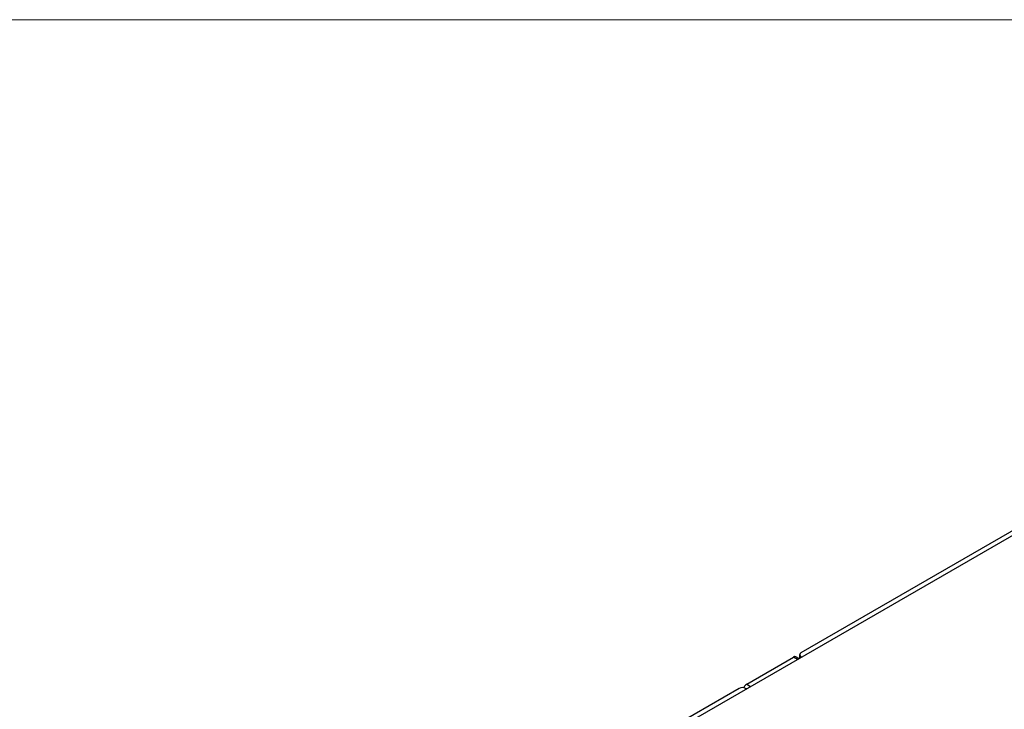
# Model space of a CAD drawing. Header units: millimetres. Extents: x 0 to 420, y 0 to 297.
# Tile 18 of 19: x 282 to 347, y 244 to 290. Entities that reach past the tile are written whole.
import ezdxf

# ---------------------------------------------------------------- set-up
doc = ezdxf.new("R2010")
doc.units = ezdxf.units.MM

msp = doc.modelspace()

# ---------------------------------------------------------------- linework, layer by layer
at = {"color": 7, "linetype": 'Continuous', "lineweight": 18}
msp.add_line((413, 290), (7, 290), dxfattribs=at)
at = {"color": 7, "linetype": 'Continuous', "lineweight": 25}
for p, q in [((365.434, 266.164), (333.827, 247.917)), ((323.503, 241.651), (365.364, 265.817)), ((330.222, 245.834), (333.333, 247.63)), ((333.685, 247.529), (333.483, 247.645)), ((333.739, 247.794), (333.739, 247.56)), ((333.827, 247.672), (333.88, 247.641)), ((329.725, 245.549), (322.089, 241.141)), ((330.203, 245.519), (330.15, 245.549))]:
    msp.add_line(p, q, dxfattribs=at)
at = {"color": 8, "linetype": 'Continuous', "lineweight": 25}
for p, q in [((333.597, 247.478), (333.333, 247.63)), ((333.827, 247.672), (333.827, 247.611)), ((330.222, 245.834), (330.485, 245.682))]:
    msp.add_line(p, q, dxfattribs=at)
at = {"color": 7, "linetype": 'Continuous', "lineweight": 25}
for centre, radius, start, end in [((333.873, 247.794), 0.131, 110.78308, 249.21754), ((333.421, 247.508), 0.151, 65.69254, 125.61702), ((329.937, 245.14), 0.461, 62.60971, 117.39008), ((330.472, 245.445), 0.463, 122.68988, 161.56451)]:
    msp.add_arc(centre, radius, start, end, dxfattribs=at)

doc.saveas('drawing.dxf')
